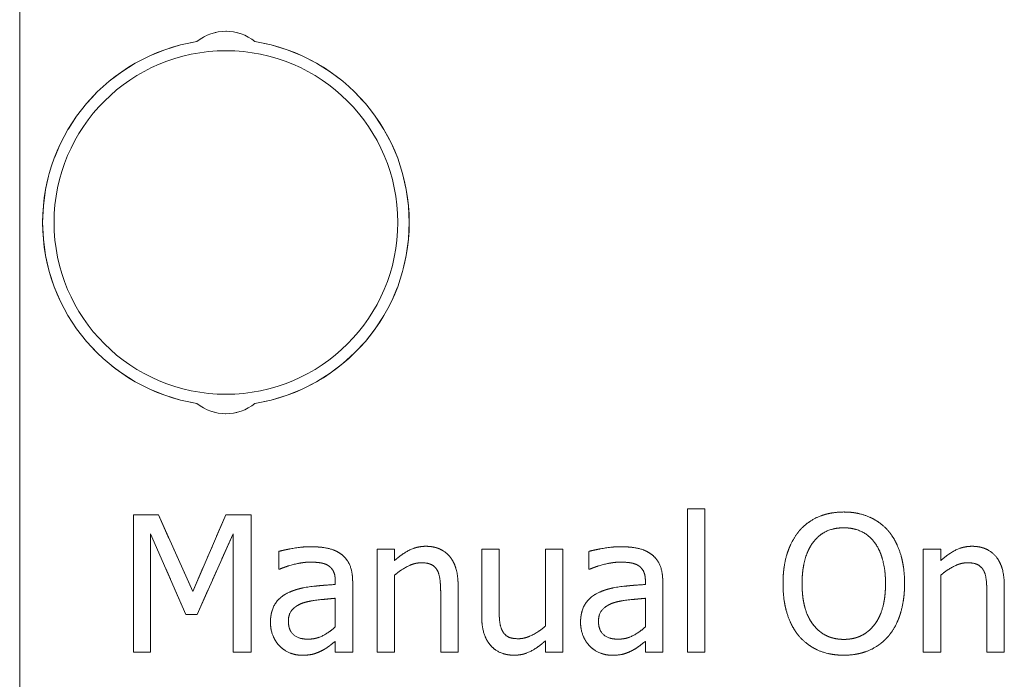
# Model space of a CAD drawing. Header units: millimetres. Extents: x 41 to 1655, y -379 to 1151.
# Tile 8 of 56: x 314.85 to 323.45, y 157.62 to 163.38. Entities that reach past the tile are written whole.
import ezdxf

# ---------------------------------------------------------------- set-up
doc = ezdxf.new("R2010")
doc.units = ezdxf.units.MM
doc.header["$LTSCALE"] = 4
doc.linetypes.add('CHAIN', pattern=[0.3543, 0.2362, -0.0295, 0.0591, -0.0295])
doc.linetypes.add('LONG_DASH_DOTTED', pattern=[0.3001, 0.2362, -0.0295, 0.0049, -0.0295])
doc.layers.add('가시적 모서리(ISO)', color=7, linetype='Continuous', lineweight=18)
doc.layers.add('단면도 선(ISO)', color=7, linetype='LONG_DASH_DOTTED', lineweight=15, true_color=0x004000)
doc.layers.add('오버레이 [기준 허상 선(ISO)]', color=7, linetype='LONG_DASH_DOTTED', lineweight=18, true_color=0x803f3f)

# ---------------------------------------------------------------- blocks, each defined once
blk = doc.blocks.new('2dTransSection0')
at = {"layer": '단면도 선(ISO)', "linetype": 'CHAIN', "ltscale": 77.084045}
blk.add_line((78.7133, 92.8659), (78.7133, 23.4962), dxfattribs=at)

msp = doc.modelspace()

# ---------------------------------------------------------------- linework, layer by layer
at = {"layer": '가시적 모서리(ISO)'}
for p, q in [((315.8455, 159.0572), (316.0634, 159.0572)), ((315.8455, 157.8572), (315.8455, 159.0572)), ((316.0634, 159.0572), (316.3629, 158.3892)), ((316.3629, 158.3892), (316.6527, 159.0572)), ((316.6527, 159.0572), (316.8744, 159.0572)), ((316.8744, 159.0572), (316.8744, 157.8572)), ((320.6815, 159.1107), (320.8332, 159.1107)), ((320.6815, 157.8572), (320.6815, 159.1107)), ((320.8332, 159.1107), (320.8332, 157.8572)), ((315.9943, 158.8909), (315.9943, 157.8572)), ((316.3045, 158.1879), (315.9943, 158.8909)), ((316.7149, 158.8909), (316.4018, 158.1879)), ((316.7149, 157.8572), (316.7149, 158.8909)), ((317.1146, 158.5836), (317.1146, 158.7383)), ((317.9723, 158.7577), (318.124, 158.7577)), ((317.9723, 157.8572), (317.9723, 158.7577)), ((318.124, 158.7577), (318.124, 158.6575)), ((318.8854, 158.7577), (319.0371, 158.7577)), ((318.8854, 158.1733), (318.8854, 158.7577)), ((319.0371, 158.7577), (319.0371, 158.2443)), ((319.4407, 158.7577), (319.5924, 158.7577)), ((319.4407, 158.0848), (319.4407, 158.7577)), ((319.5924, 158.7577), (319.5924, 157.8572)), ((319.8209, 158.5836), (319.8209, 158.7383)), ((322.7392, 158.7577), (322.8909, 158.7577)), ((322.7392, 157.8572), (322.7392, 158.7577)), ((322.8909, 158.7577), (322.8909, 158.6575)), ((317.1233, 158.5836), (317.1146, 158.5836)), ((319.8297, 158.5836), (319.8209, 158.5836)), ((317.6076, 158.4494), (317.6076, 158.4786)), ((317.7593, 158.4728), (317.7593, 157.8572)), ((318.124, 158.5302), (318.124, 157.8572)), ((320.3139, 158.4494), (320.3139, 158.4786)), ((320.4656, 158.4728), (320.4656, 157.8572)), ((322.8909, 158.5302), (322.8909, 157.8572)), ((318.5275, 157.8572), (318.5275, 158.3707)), ((318.6793, 158.4417), (318.6793, 157.8572)), ((323.2945, 157.8572), (323.2945, 158.3707)), ((323.4462, 158.4417), (323.4462, 157.8572)), ((317.6076, 158.0789), (317.6076, 158.3289)), ((320.3139, 158.0789), (320.3139, 158.3289)), ((316.4018, 158.1879), (316.3045, 158.1879)), ((317.6076, 157.8572), (317.6076, 157.9525)), ((319.4407, 157.8572), (319.4407, 157.9564)), ((320.3139, 157.8572), (320.3139, 157.9525)), ((315.9943, 157.8572), (315.8455, 157.8572)), ((316.8744, 157.8572), (316.7149, 157.8572)), ((317.7593, 157.8572), (317.6076, 157.8572)), ((318.124, 157.8572), (317.9723, 157.8572)), ((318.6793, 157.8572), (318.5275, 157.8572)), ((319.5924, 157.8572), (319.4407, 157.8572)), ((320.4656, 157.8572), (320.3139, 157.8572)), ((320.8332, 157.8572), (320.6815, 157.8572)), ((322.8909, 157.8572), (322.7392, 157.8572)), ((323.4462, 157.8572), (323.2945, 157.8572))]:
    msp.add_line(p, q, dxfattribs=at)
msp.add_circle((316.6533, 161.6107), 1.5, dxfattribs=at)
for centre, radius, start, end in [((316.6533, 162.8807), 0.4, 50.77827, 129.22173), ((316.6533, 161.6107), 1.6, 99.09552, 260.90448), ((316.6533, 161.6107), 1.6, 279.09552, 80.90448), ((316.6533, 160.3407), 0.4, 230.77827, 309.22173)]:
    msp.add_arc(centre, radius, start, end, dxfattribs=at)
for points in [[(321.6588, 158.9201), (321.7288, 158.9998), (321.9243, 159.0825), (322.0449, 159.0825)], [(322.0449, 159.0825), (322.1674, 159.0825), (322.3639, 158.9969), (322.4319, 158.9201)], [(321.5149, 158.4572), (321.5149, 158.608), (321.5898, 158.8375), (321.6588, 158.9201)], [(322.0459, 158.9444), (321.9593, 158.9444), (321.829, 158.8841), (321.7794, 158.8199)], [(322.3113, 158.8199), (322.2637, 158.8822), (322.1295, 158.9444), (322.0459, 158.9444)], [(322.4319, 158.9201), (322.5, 158.8404), (322.5758, 158.607), (322.5758, 158.4572)], [(321.7794, 158.8199), (321.7318, 158.7587), (321.6812, 158.5739), (321.6812, 158.4572)], [(322.4096, 158.4572), (322.4096, 158.5759), (322.358, 158.7597), (322.3113, 158.8199)], [(317.1146, 158.7383), (317.1564, 158.7499), (317.313, 158.7791), (317.3898, 158.7791)], [(317.3898, 158.7791), (317.4831, 158.7791), (317.6105, 158.7499), (317.6611, 158.712)], [(317.6611, 158.712), (317.7107, 158.6751), (317.7593, 158.5574), (317.7593, 158.4728)], [(318.124, 158.6575), (318.1921, 158.7188), (318.3233, 158.783), (318.3972, 158.783)], [(318.3972, 158.783), (318.5295, 158.783), (318.6793, 158.608), (318.6793, 158.4417)], [(319.8209, 158.7383), (319.8627, 158.7499), (320.0193, 158.7791), (320.0961, 158.7791)], [(320.0961, 158.7791), (320.1895, 158.7791), (320.3169, 158.7499), (320.3674, 158.712)], [(320.3674, 158.712), (320.417, 158.6751), (320.4656, 158.5574), (320.4656, 158.4728)], [(322.8909, 158.6575), (322.959, 158.7188), (323.0903, 158.783), (323.1642, 158.783)], [(323.1642, 158.783), (323.2964, 158.783), (323.4462, 158.608), (323.4462, 158.4417)], [(317.3888, 158.6449), (317.3363, 158.6449), (317.1943, 158.6138), (317.1233, 158.5836)], [(317.5464, 158.6148), (317.5172, 158.6332), (317.4335, 158.6449), (317.3888, 158.6449)], [(318.3574, 158.6391), (318.301, 158.6391), (318.1814, 158.5788), (318.124, 158.5302)], [(318.4984, 158.572), (318.4799, 158.606), (318.4138, 158.6391), (318.3574, 158.6391)], [(320.0951, 158.6449), (320.0426, 158.6449), (319.9006, 158.6138), (319.8297, 158.5836)], [(320.2527, 158.6148), (320.2235, 158.6332), (320.1399, 158.6449), (320.0951, 158.6449)], [(323.1243, 158.6391), (323.0679, 158.6391), (322.9483, 158.5788), (322.8909, 158.5302)], [(323.2653, 158.572), (323.2468, 158.606), (323.1807, 158.6391), (323.1243, 158.6391)], [(317.6076, 158.4786), (317.6076, 158.5311), (317.5755, 158.5963), (317.5464, 158.6148)], [(318.5275, 158.3707), (318.5275, 158.4329), (318.5159, 158.5399), (318.4984, 158.572)], [(320.3139, 158.4786), (320.3139, 158.5311), (320.2818, 158.5963), (320.2527, 158.6148)], [(323.2945, 158.3707), (323.2945, 158.4329), (323.2828, 158.5399), (323.2653, 158.572)], [(321.6579, 157.9953), (321.5888, 158.0751), (321.5149, 158.3094), (321.5149, 158.4572)], [(321.6812, 158.4572), (321.6812, 158.2209), (321.8796, 157.97), (322.0459, 157.97)], [(322.0459, 157.97), (322.2122, 157.97), (322.4096, 158.2209), (322.4096, 158.4572)], [(322.5758, 158.4572), (322.5758, 158.3114), (322.5019, 158.0751), (322.4319, 157.9953)], [(317.0417, 158.1178), (317.0417, 158.2112), (317.1204, 158.3434), (317.206, 158.3814)], [(317.206, 158.3814), (317.2818, 158.4164), (317.488, 158.4426), (317.6076, 158.4494)], [(319.748, 158.1178), (319.748, 158.2112), (319.8267, 158.3434), (319.9123, 158.3814)], [(319.9123, 158.3814), (319.9882, 158.4164), (320.1943, 158.4426), (320.3139, 158.4494)], [(317.3373, 158.2919), (317.277, 158.2734), (317.1982, 158.1966), (317.1982, 158.1285)], [(317.6076, 158.3289), (317.5532, 158.324), (317.3888, 158.3075), (317.3373, 158.2919)], [(320.0436, 158.2919), (319.9833, 158.2734), (319.9045, 158.1966), (319.9045, 158.1285)], [(320.3139, 158.3289), (320.2595, 158.324), (320.0951, 158.3075), (320.0436, 158.2919)], [(319.0371, 158.2443), (319.0371, 158.1723), (319.0478, 158.078), (319.0663, 158.043)], [(317.1214, 157.9117), (317.0854, 157.9486), (317.0417, 158.0575), (317.0417, 158.1178)], [(317.1982, 158.1285), (317.1982, 158.0507), (317.2857, 157.972), (317.3694, 157.972)], [(318.9671, 157.9127), (318.9282, 157.9545), (318.8854, 158.0819), (318.8854, 158.1733)], [(319.8277, 157.9117), (319.7917, 157.9486), (319.748, 158.0575), (319.748, 158.1178)], [(319.9045, 158.1285), (319.9045, 158.0507), (319.9921, 157.972), (320.0757, 157.972)], [(317.3694, 157.972), (317.4404, 157.972), (317.557, 158.0332), (317.6076, 158.0789)], [(319.0663, 158.043), (319.0848, 158.008), (319.148, 157.9759), (319.2073, 157.9759)], [(319.2073, 157.9759), (319.2627, 157.9759), (319.3882, 158.0391), (319.4407, 158.0848)], [(320.0757, 157.972), (320.1467, 157.972), (320.2634, 158.0332), (320.3139, 158.0789)], [(317.6076, 157.9525), (317.5891, 157.9389), (317.5269, 157.8903), (317.4977, 157.8757)], [(319.4407, 157.9564), (319.3707, 157.8951), (319.2452, 157.8319), (319.1674, 157.8319)], [(320.3139, 157.9525), (320.2955, 157.9389), (320.2332, 157.8903), (320.204, 157.8757)], [(322.0449, 157.8319), (321.9233, 157.8319), (321.7288, 157.9146), (321.6579, 157.9953)], [(322.4319, 157.9953), (322.358, 157.9117), (322.1626, 157.8319), (322.0449, 157.8319)], [(317.3149, 157.8319), (317.2595, 157.8319), (317.1593, 157.8738), (317.1214, 157.9117)], [(317.4977, 157.8757), (317.4579, 157.8543), (317.383, 157.8319), (317.3149, 157.8319)], [(319.1674, 157.8319), (319.1091, 157.8319), (319.005, 157.8708), (318.9671, 157.9127)], [(320.0212, 157.8319), (319.9658, 157.8319), (319.8656, 157.8738), (319.8277, 157.9117)], [(320.204, 157.8757), (320.1642, 157.8543), (320.0893, 157.8319), (320.0212, 157.8319)]]:
    msp.add_open_spline(points, degree=2, dxfattribs=at)
at = {"layer": '오버레이 [기준 허상 선(ISO)]', "ltscale": 0.071342}
msp.add_line((315.8455, 159.0572), (316.0634, 159.0572), dxfattribs=at)
at = {"layer": '오버레이 [기준 허상 선(ISO)]', "ltscale": 0.39347}
for p, q in [((315.8455, 157.8572), (315.8455, 159.0572)), ((316.8744, 159.0572), (316.8744, 157.8572))]:
    msp.add_line(p, q, dxfattribs=at)
at = {"layer": '오버레이 [기준 허상 선(ISO)]', "ltscale": 0.240023}
msp.add_line((316.0634, 159.0572), (316.3629, 158.3892), dxfattribs=at)
at = {"layer": '오버레이 [기준 허상 선(ISO)]', "ltscale": 0.238736}
msp.add_line((316.3629, 158.3892), (316.6527, 159.0572), dxfattribs=at)
at = {"layer": '오버레이 [기준 허상 선(ISO)]', "ltscale": 0.072618}
msp.add_line((316.6527, 159.0572), (316.8744, 159.0572), dxfattribs=at)
at = {"layer": '오버레이 [기준 허상 선(ISO)]', "ltscale": 0.049654}
for p, q in [((320.6815, 159.1107), (320.8332, 159.1107)), ((317.9723, 158.7577), (318.124, 158.7577)), ((318.8854, 158.7577), (319.0371, 158.7577)), ((319.4407, 158.7577), (319.5924, 158.7577)), ((322.7392, 158.7577), (322.8909, 158.7577)), ((317.7593, 157.8572), (317.6076, 157.8572)), ((318.124, 157.8572), (317.9723, 157.8572)), ((318.6793, 157.8572), (318.5275, 157.8572)), ((319.5924, 157.8572), (319.4407, 157.8572)), ((320.4656, 157.8572), (320.3139, 157.8572)), ((320.8332, 157.8572), (320.6815, 157.8572)), ((322.8909, 157.8572), (322.7392, 157.8572)), ((323.4462, 157.8572), (323.2945, 157.8572))]:
    msp.add_line(p, q, dxfattribs=at)
at = {"layer": '오버레이 [기준 허상 선(ISO)]', "ltscale": 0.411011}
for p, q in [((320.6815, 157.8572), (320.6815, 159.1107)), ((320.8332, 159.1107), (320.8332, 157.8572))]:
    msp.add_line(p, q, dxfattribs=at)
at = {"layer": '오버레이 [기준 허상 선(ISO)]', "ltscale": 0.338931}
for p, q in [((315.9943, 158.8909), (315.9943, 157.8572)), ((316.7149, 157.8572), (316.7149, 158.8909))]:
    msp.add_line(p, q, dxfattribs=at)
at = {"layer": '오버레이 [기준 허상 선(ISO)]', "ltscale": 0.25194}
msp.add_line((316.3045, 158.1879), (315.9943, 158.8909), dxfattribs=at)
at = {"layer": '오버레이 [기준 허상 선(ISO)]', "ltscale": 0.252328}
msp.add_line((316.7149, 158.8909), (316.4018, 158.1879), dxfattribs=at)
at = {"layer": '오버레이 [기준 허상 선(ISO)]', "ltscale": 0.050611}
for p, q in [((317.1146, 158.5836), (317.1146, 158.7383)), ((319.8209, 158.5836), (319.8209, 158.7383))]:
    msp.add_line(p, q, dxfattribs=at)
at = {"layer": '오버레이 [기준 허상 선(ISO)]', "ltscale": 0.295237}
for p, q in [((317.9723, 157.8572), (317.9723, 158.7577)), ((319.5924, 158.7577), (319.5924, 157.8572)), ((322.7392, 157.8572), (322.7392, 158.7577))]:
    msp.add_line(p, q, dxfattribs=at)
at = {"layer": '오버레이 [기준 허상 선(ISO)]', "ltscale": 0.032751}
for p, q in [((318.124, 158.7577), (318.124, 158.6575)), ((322.8909, 158.7577), (322.8909, 158.6575))]:
    msp.add_line(p, q, dxfattribs=at)
at = {"layer": '오버레이 [기준 허상 선(ISO)]', "ltscale": 0.191582}
for p, q in [((318.8854, 158.1733), (318.8854, 158.7577)), ((318.6793, 158.4417), (318.6793, 157.8572)), ((323.4462, 158.4417), (323.4462, 157.8572))]:
    msp.add_line(p, q, dxfattribs=at)
at = {"layer": '오버레이 [기준 허상 선(ISO)]', "ltscale": 0.168299}
for p, q in [((319.0371, 158.7577), (319.0371, 158.2443)), ((318.5275, 157.8572), (318.5275, 158.3707)), ((323.2945, 157.8572), (323.2945, 158.3707))]:
    msp.add_line(p, q, dxfattribs=at)
at = {"layer": '오버레이 [기준 허상 선(ISO)]', "ltscale": 0.220605}
for p, q in [((319.4407, 158.0848), (319.4407, 158.7577)), ((318.124, 158.5302), (318.124, 157.8572)), ((322.8909, 158.5302), (322.8909, 157.8572))]:
    msp.add_line(p, q, dxfattribs=at)
at = {"layer": '오버레이 [기준 허상 선(ISO)]', "ltscale": 0.00277}
for p, q in [((317.1233, 158.5836), (317.1146, 158.5836)), ((319.8297, 158.5836), (319.8209, 158.5836))]:
    msp.add_line(p, q, dxfattribs=at)
at = {"layer": '오버레이 [기준 허상 선(ISO)]', "ltscale": 0.009468}
for p, q in [((317.6076, 158.4494), (317.6076, 158.4786)), ((320.3139, 158.4494), (320.3139, 158.4786))]:
    msp.add_line(p, q, dxfattribs=at)
at = {"layer": '오버레이 [기준 허상 선(ISO)]', "ltscale": 0.201788}
for p, q in [((317.7593, 158.4728), (317.7593, 157.8572)), ((320.4656, 158.4728), (320.4656, 157.8572))]:
    msp.add_line(p, q, dxfattribs=at)
at = {"layer": '오버레이 [기준 허상 선(ISO)]', "ltscale": 0.081867}
for p, q in [((317.6076, 158.0789), (317.6076, 158.3289)), ((320.3139, 158.0789), (320.3139, 158.3289))]:
    msp.add_line(p, q, dxfattribs=at)
at = {"layer": '오버레이 [기준 허상 선(ISO)]', "ltscale": 0.031794}
msp.add_line((316.4018, 158.1879), (316.3045, 158.1879), dxfattribs=at)
at = {"layer": '오버레이 [기준 허상 선(ISO)]', "ltscale": 0.031156}
for p, q in [((317.6076, 157.8572), (317.6076, 157.9525)), ((320.3139, 157.8572), (320.3139, 157.9525))]:
    msp.add_line(p, q, dxfattribs=at)
at = {"layer": '오버레이 [기준 허상 선(ISO)]', "ltscale": 0.032432}
msp.add_line((319.4407, 157.8572), (319.4407, 157.9564), dxfattribs=at)
at = {"layer": '오버레이 [기준 허상 선(ISO)]', "ltscale": 0.048698}
msp.add_line((315.9943, 157.8572), (315.8455, 157.8572), dxfattribs=at)
at = {"layer": '오버레이 [기준 허상 선(ISO)]', "ltscale": 0.052206}
msp.add_line((316.8744, 157.8572), (316.7149, 157.8572), dxfattribs=at)
at = {"layer": '오버레이 [기준 허상 선(ISO)]', "ltscale": 0.179512}
for centre, start, end in [((316.6533, 162.8807), 50.77827, 129.22173), ((316.6533, 160.3407), 230.77827, 309.22173)]:
    msp.add_arc(centre, 0.4, start, end, dxfattribs=at)
at = {"layer": '오버레이 [기준 허상 선(ISO)]', "ltscale": 1.481873}
for start, end in [(99.09552, 260.90448), (279.09552, 80.90448)]:
    msp.add_arc((316.6533, 161.6107), 1.6, start, end, dxfattribs=at)
at = {"layer": '오버레이 [기준 허상 선(ISO)]', "ltscale": 0.141704}
msp.add_open_spline([(321.6588, 158.9201), (321.7288, 158.9998), (321.9243, 159.0825), (322.0449, 159.0825)], degree=2, dxfattribs=at)
at = {"layer": '오버레이 [기준 허상 선(ISO)]', "ltscale": 0.141897}
msp.add_open_spline([(322.0449, 159.0825), (322.1674, 159.0825), (322.3639, 158.9969), (322.4319, 158.9201)], degree=2, dxfattribs=at)
at = {"layer": '오버레이 [기준 허상 선(ISO)]', "ltscale": 0.162207}
msp.add_open_spline([(321.5149, 158.4572), (321.5149, 158.608), (321.5898, 158.8375), (321.6588, 158.9201)], degree=2, dxfattribs=at)
at = {"layer": '오버레이 [기준 허상 선(ISO)]', "ltscale": 0.100226}
msp.add_open_spline([(322.0459, 158.9444), (321.9593, 158.9444), (321.829, 158.8841), (321.7794, 158.8199)], degree=2, dxfattribs=at)
at = {"layer": '오버레이 [기준 허상 선(ISO)]', "ltscale": 0.099784}
msp.add_open_spline([(322.3113, 158.8199), (322.2637, 158.8822), (322.1295, 158.9444), (322.0459, 158.9444)], degree=2, dxfattribs=at)
at = {"layer": '오버레이 [기준 허상 선(ISO)]', "ltscale": 0.162214}
msp.add_open_spline([(322.4319, 158.9201), (322.5, 158.8404), (322.5758, 158.607), (322.5758, 158.4572)], degree=2, dxfattribs=at)
at = {"layer": '오버레이 [기준 허상 선(ISO)]', "ltscale": 0.125319}
msp.add_open_spline([(321.7794, 158.8199), (321.7318, 158.7587), (321.6812, 158.5739), (321.6812, 158.4572)], degree=2, dxfattribs=at)
at = {"layer": '오버레이 [기준 허상 선(ISO)]', "ltscale": 0.125304}
msp.add_open_spline([(322.4096, 158.4572), (322.4096, 158.5759), (322.358, 158.7597), (322.3113, 158.8199)], degree=2, dxfattribs=at)
at = {"layer": '오버레이 [기준 허상 선(ISO)]', "ltscale": 0.091398}
for points in [[(317.1146, 158.7383), (317.1564, 158.7499), (317.313, 158.7791), (317.3898, 158.7791)], [(319.8209, 158.7383), (319.8627, 158.7499), (320.0193, 158.7791), (320.0961, 158.7791)]]:
    msp.add_open_spline(points, degree=2, dxfattribs=at)
at = {"layer": '오버레이 [기준 허상 선(ISO)]', "ltscale": 0.093286}
for points in [[(317.3898, 158.7791), (317.4831, 158.7791), (317.6105, 158.7499), (317.6611, 158.712)], [(320.0961, 158.7791), (320.1895, 158.7791), (320.3169, 158.7499), (320.3674, 158.712)]]:
    msp.add_open_spline(points, degree=2, dxfattribs=at)
at = {"layer": '오버레이 [기준 허상 선(ISO)]', "ltscale": 0.088094}
for points in [[(317.6611, 158.712), (317.7107, 158.6751), (317.7593, 158.5574), (317.7593, 158.4728)], [(320.3674, 158.712), (320.417, 158.6751), (320.4656, 158.5574), (320.4656, 158.4728)]]:
    msp.add_open_spline(points, degree=2, dxfattribs=at)
at = {"layer": '오버레이 [기준 허상 선(ISO)]', "ltscale": 0.100934}
for points in [[(318.124, 158.6575), (318.1921, 158.7188), (318.3233, 158.783), (318.3972, 158.783)], [(322.8909, 158.6575), (322.959, 158.7188), (323.0903, 158.783), (323.1642, 158.783)]]:
    msp.add_open_spline(points, degree=2, dxfattribs=at)
at = {"layer": '오버레이 [기준 허상 선(ISO)]', "ltscale": 0.164787}
for points in [[(318.3972, 158.783), (318.5295, 158.783), (318.6793, 158.608), (318.6793, 158.4417)], [(323.1642, 158.783), (323.2964, 158.783), (323.4462, 158.608), (323.4462, 158.4417)]]:
    msp.add_open_spline(points, degree=2, dxfattribs=at)
at = {"layer": '오버레이 [기준 허상 선(ISO)]', "ltscale": 0.089791}
for points in [[(317.3888, 158.6449), (317.3363, 158.6449), (317.1943, 158.6138), (317.1233, 158.5836)], [(320.0951, 158.6449), (320.0426, 158.6449), (319.9006, 158.6138), (319.8297, 158.5836)]]:
    msp.add_open_spline(points, degree=2, dxfattribs=at)
at = {"layer": '오버레이 [기준 허상 선(ISO)]', "ltscale": 0.05317}
for points in [[(317.5464, 158.6148), (317.5172, 158.6332), (317.4335, 158.6449), (317.3888, 158.6449)], [(320.2527, 158.6148), (320.2235, 158.6332), (320.1399, 158.6449), (320.0951, 158.6449)]]:
    msp.add_open_spline(points, degree=2, dxfattribs=at)
at = {"layer": '오버레이 [기준 허상 선(ISO)]', "ltscale": 0.086054}
for points in [[(318.3574, 158.6391), (318.301, 158.6391), (318.1814, 158.5788), (318.124, 158.5302)], [(323.1243, 158.6391), (323.0679, 158.6391), (322.9483, 158.5788), (322.8909, 158.5302)]]:
    msp.add_open_spline(points, degree=2, dxfattribs=at)
at = {"layer": '오버레이 [기준 허상 선(ISO)]', "ltscale": 0.054063}
for points in [[(318.4984, 158.572), (318.4799, 158.606), (318.4138, 158.6391), (318.3574, 158.6391)], [(323.2653, 158.572), (323.2468, 158.606), (323.1807, 158.6391), (323.1243, 158.6391)]]:
    msp.add_open_spline(points, degree=2, dxfattribs=at)
at = {"layer": '오버레이 [기준 허상 선(ISO)]', "ltscale": 0.051201}
for points in [[(317.6076, 158.4786), (317.6076, 158.5311), (317.5755, 158.5963), (317.5464, 158.6148)], [(320.3139, 158.4786), (320.3139, 158.5311), (320.2818, 158.5963), (320.2527, 158.6148)]]:
    msp.add_open_spline(points, degree=2, dxfattribs=at)
at = {"layer": '오버레이 [기준 허상 선(ISO)]', "ltscale": 0.067191}
for points in [[(318.5275, 158.3707), (318.5275, 158.4329), (318.5159, 158.5399), (318.4984, 158.572)], [(323.2945, 158.3707), (323.2945, 158.4329), (323.2828, 158.5399), (323.2653, 158.572)]]:
    msp.add_open_spline(points, degree=2, dxfattribs=at)
at = {"layer": '오버레이 [기준 허상 선(ISO)]', "ltscale": 0.161856}
msp.add_open_spline([(321.6579, 157.9953), (321.5888, 158.0751), (321.5149, 158.3094), (321.5149, 158.4572)], degree=2, dxfattribs=at)
at = {"layer": '오버레이 [기준 허상 선(ISO)]', "ltscale": 0.22516}
msp.add_open_spline([(321.6812, 158.4572), (321.6812, 158.2209), (321.8796, 157.97), (322.0459, 157.97)], degree=2, dxfattribs=at)
at = {"layer": '오버레이 [기준 허상 선(ISO)]', "ltscale": 0.224971}
msp.add_open_spline([(322.0459, 157.97), (322.2122, 157.97), (322.4096, 158.2209), (322.4096, 158.4572)], degree=2, dxfattribs=at)
at = {"layer": '오버레이 [기준 허상 선(ISO)]', "ltscale": 0.161994}
msp.add_open_spline([(322.5758, 158.4572), (322.5758, 158.3114), (322.5019, 158.0751), (322.4319, 157.9953)], degree=2, dxfattribs=at)
at = {"layer": '오버레이 [기준 허상 선(ISO)]', "ltscale": 0.108647}
for points in [[(317.0417, 158.1178), (317.0417, 158.2112), (317.1204, 158.3434), (317.206, 158.3814)], [(319.748, 158.1178), (319.748, 158.2112), (319.8267, 158.3434), (319.9123, 158.3814)]]:
    msp.add_open_spline(points, degree=2, dxfattribs=at)
at = {"layer": '오버레이 [기준 허상 선(ISO)]', "ltscale": 0.13425}
for points in [[(317.206, 158.3814), (317.2818, 158.4164), (317.488, 158.4426), (317.6076, 158.4494)], [(319.9123, 158.3814), (319.9882, 158.4164), (320.1943, 158.4426), (320.3139, 158.4494)]]:
    msp.add_open_spline(points, degree=2, dxfattribs=at)
at = {"layer": '오버레이 [기준 허상 선(ISO)]', "ltscale": 0.076196}
for points in [[(317.3373, 158.2919), (317.277, 158.2734), (317.1982, 158.1966), (317.1982, 158.1285)], [(320.0436, 158.2919), (319.9833, 158.2734), (319.9045, 158.1966), (319.9045, 158.1285)]]:
    msp.add_open_spline(points, degree=2, dxfattribs=at)
at = {"layer": '오버레이 [기준 허상 선(ISO)]', "ltscale": 0.089527}
for points in [[(317.6076, 158.3289), (317.5532, 158.324), (317.3888, 158.3075), (317.3373, 158.2919)], [(320.3139, 158.3289), (320.2595, 158.324), (320.0951, 158.3075), (320.0436, 158.2919)]]:
    msp.add_open_spline(points, degree=2, dxfattribs=at)
at = {"layer": '오버레이 [기준 허상 선(ISO)]', "ltscale": 0.067252}
msp.add_open_spline([(319.0371, 158.2443), (319.0371, 158.1723), (319.0478, 158.078), (319.0663, 158.043)], degree=2, dxfattribs=at)
at = {"layer": '오버레이 [기준 허상 선(ISO)]', "ltscale": 0.07416}
for points in [[(317.1214, 157.9117), (317.0854, 157.9486), (317.0417, 158.0575), (317.0417, 158.1178)], [(319.8277, 157.9117), (319.7917, 157.9486), (319.748, 158.0575), (319.748, 158.1178)]]:
    msp.add_open_spline(points, degree=2, dxfattribs=at)
at = {"layer": '오버레이 [기준 허상 선(ISO)]', "ltscale": 0.086937}
for points in [[(317.1982, 158.1285), (317.1982, 158.0507), (317.2857, 157.972), (317.3694, 157.972)], [(319.9045, 158.1285), (319.9045, 158.0507), (319.9921, 157.972), (320.0757, 157.972)]]:
    msp.add_open_spline(points, degree=2, dxfattribs=at)
at = {"layer": '오버레이 [기준 허상 선(ISO)]', "ltscale": 0.091633}
msp.add_open_spline([(318.9671, 157.9127), (318.9282, 157.9545), (318.8854, 158.0819), (318.8854, 158.1733)], degree=2, dxfattribs=at)
at = {"layer": '오버레이 [기준 허상 선(ISO)]', "ltscale": 0.087666}
for points in [[(317.3694, 157.972), (317.4404, 157.972), (317.557, 158.0332), (317.6076, 158.0789)], [(320.0757, 157.972), (320.1467, 157.972), (320.2634, 158.0332), (320.3139, 158.0789)]]:
    msp.add_open_spline(points, degree=2, dxfattribs=at)
at = {"layer": '오버레이 [기준 허상 선(ISO)]', "ltscale": 0.054285}
msp.add_open_spline([(319.0663, 158.043), (319.0848, 158.008), (319.148, 157.9759), (319.2073, 157.9759)], degree=2, dxfattribs=at)
at = {"layer": '오버레이 [기준 허상 선(ISO)]', "ltscale": 0.086011}
msp.add_open_spline([(319.2073, 157.9759), (319.2627, 157.9759), (319.3882, 158.0391), (319.4407, 158.0848)], degree=2, dxfattribs=at)
at = {"layer": '오버레이 [기준 허상 선(ISO)]', "ltscale": 0.043948}
for points in [[(317.6076, 157.9525), (317.5891, 157.9389), (317.5269, 157.8903), (317.4977, 157.8757)], [(320.3139, 157.9525), (320.2955, 157.9389), (320.2332, 157.8903), (320.204, 157.8757)]]:
    msp.add_open_spline(points, degree=2, dxfattribs=at)
at = {"layer": '오버레이 [기준 허상 선(ISO)]', "ltscale": 0.100847}
msp.add_open_spline([(319.4407, 157.9564), (319.3707, 157.8951), (319.2452, 157.8319), (319.1674, 157.8319)], degree=2, dxfattribs=at)
at = {"layer": '오버레이 [기준 허상 선(ISO)]', "ltscale": 0.142178}
msp.add_open_spline([(322.0449, 157.8319), (321.9233, 157.8319), (321.7288, 157.9146), (321.6579, 157.9953)], degree=2, dxfattribs=at)
at = {"layer": '오버레이 [기준 허상 선(ISO)]', "ltscale": 0.142179}
msp.add_open_spline([(322.4319, 157.9953), (322.358, 157.9117), (322.1626, 157.8319), (322.0449, 157.8319)], degree=2, dxfattribs=at)
at = {"layer": '오버레이 [기준 허상 선(ISO)]', "ltscale": 0.070356}
for points in [[(317.3149, 157.8319), (317.2595, 157.8319), (317.1593, 157.8738), (317.1214, 157.9117)], [(320.0212, 157.8319), (319.9658, 157.8319), (319.8656, 157.8738), (319.8277, 157.9117)]]:
    msp.add_open_spline(points, degree=2, dxfattribs=at)
at = {"layer": '오버레이 [기준 허상 선(ISO)]', "ltscale": 0.062371}
for points in [[(317.4977, 157.8757), (317.4579, 157.8543), (317.383, 157.8319), (317.3149, 157.8319)], [(320.204, 157.8757), (320.1642, 157.8543), (320.0893, 157.8319), (320.0212, 157.8319)]]:
    msp.add_open_spline(points, degree=2, dxfattribs=at)
at = {"layer": '오버레이 [기준 허상 선(ISO)]', "ltscale": 0.072898}
msp.add_open_spline([(319.1674, 157.8319), (319.1091, 157.8319), (319.005, 157.8708), (318.9671, 157.9127)], degree=2, dxfattribs=at)

# ---------------------------------------------------------------- block references
at = {"layer": '단면도 선(ISO)', "xscale": 4, "yscale": 4, "zscale": 4}
msp.add_blockref('2dTransSection0', (0, 0), dxfattribs=at)

doc.saveas('drawing.dxf')
